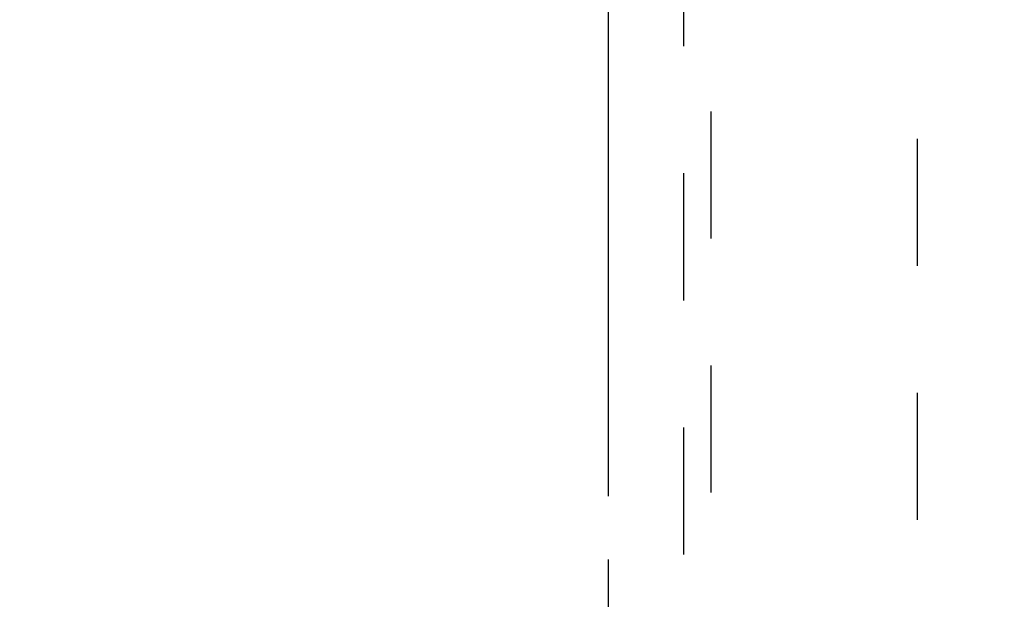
# Model space of a CAD drawing. Header units: inches. Extents: x 0 to 210, y 0 to 136.
# Tile 38 of 93: x 57.58 to 66.54, y 70.08 to 75.36. Entities that reach past the tile are written whole.
import ezdxf

# ---------------------------------------------------------------- set-up
doc = ezdxf.new("R2010")
doc.units = ezdxf.units.IN
doc.header["$LTSCALE"] = 11.549409
doc.header["$MEASUREMENT"] = 0
doc.linetypes.add('HIDDEN', pattern=[0.2, 0.1, -0.1])
doc.linetypes.add('PHANTOM', pattern=[0.8, 0.45, -0.05, 0.1, -0.05, 0.1, -0.05])
doc.layers.get('0').update_dxf_attribs({"linetype": 'CONTINUOUS'})
for name, color, linetype in [('AVAILABLE_DOOR_SPACE', 7, 'CONTINUOUS'), ('DEFAULT_2', 8, 'HIDDEN'), ('DIMENSIONS', 7, 'CONTINUOUS')]:
    doc.layers.add(name, color=color, linetype=linetype)
doc.styles.get("Standard").update_dxf_attribs({"font": 'arial.ttf'})
doc.dimstyles.new('DIMSTYLE_1', dxfattribs={"dimtxt": 0.926423, "dimasz": 1.235231, "dimexe": 0.09, "dimexo": 0.07, "dimgap": 0.0375, "dimtad": 0, "dimtih": 1, "dimtoh": 1, "dimzin": 4, "dimdsep": 46, "dimtxsty": 'Standard', "dimblk": '_FILLED', "dimblk1": '_FILLED', "dimblk2": '_FILLED', "dimcen": 0.09, "dimazin": 1, "dimtfac": 1, "dimtofl": 0, "dimtmove": 0, "dimatfit": 3, "dimldrblk": '_FILLED', "dimfxl": 0, "dimtolj": 1, "dimtzin": 4, "dimarcsym": 0})

# ---------------------------------------------------------------- blocks, each defined once
blk = doc.blocks.new('_FILLED')
at = {"color": 0, "linetype": 'ByBlock'}
blk.add_solid([(0, 0), (-1, 0.2), (-1, -0.2)], dxfattribs=at)
blk = doc.blocks.new('*D13')
at = {"layer": 'DIMENSIONS', "color": 2, "linetype": 'Continuous'}
for p, q in [((62.9358, 76.1569), (60.565, 76.1569)), ((66.5608, 76.1569), (69.0313, 76.1569))]:
    blk.add_line(p, q, dxfattribs=at)
at = {"layer": 'DIMENSIONS', "color": 2, "linetype": 'Continuous', "xscale": 1.2352309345, "yscale": 1.2352309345, "zscale": 1.2352309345}
blk.add_blockref('_FILLED', (62.9358, 76.1569), dxfattribs=at)
at = {"layer": 'DIMENSIONS', "color": 2, "linetype": 'Continuous', "xscale": 1.2352309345, "yscale": 1.2352309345, "zscale": 1.2352309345, "rotation": 180}
blk.add_blockref('_FILLED', (66.5608, 76.1569), dxfattribs=at)
at = {"layer": 'DIMENSIONS', "color": 2, "linetype": 'Continuous', "insert": (60.1018, 76.6201), "char_height": 0.92642, "width": 2.517529, "attachment_point": 3, "line_spacing_factor": 0.9}
blk.add_mtext('3.63', dxfattribs=at)

msp = doc.modelspace()

# ---------------------------------------------------------------- linework, layer by layer
at = {"layer": 'AVAILABLE_DOOR_SPACE', "color": 4, "linetype": 'PHANTOM'}
msp.add_line((62.9358, 94.6999), (62.9358, 67.4499), dxfattribs=at)
at = {"layer": 'DEFAULT_2', "color": 8, "linetype": 'HIDDEN'}
for p, q in [((65.7483, 95.0599), (65.7483, 38.0899)), ((63.6233, 94.7474), (63.6233, 68.7455)), ((63.8733, 68.7455), (63.8733, 94.7474))]:
    msp.add_line(p, q, dxfattribs=at)

# ---------------------------------------------------------------- dimensions: what is measured, and where the dimension line sits
at = {"layer": 'DIMENSIONS', "color": 2, "linetype": 'Continuous'}
dim = msp.add_linear_dim(base=(66.5608043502, 76.1568822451), p1=(62.9358043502, 94.6999062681), p2=(66.5608043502, 37.4289062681), dimstyle='DIMSTYLE_1', dxfattribs=at)
dim.commit()
dim.dimension.update_dxf_attribs({"geometry": '*D13', "text_midpoint": (58.8418029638, 76.1517175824), "dimtype": 160})

doc.saveas('drawing.dxf')
